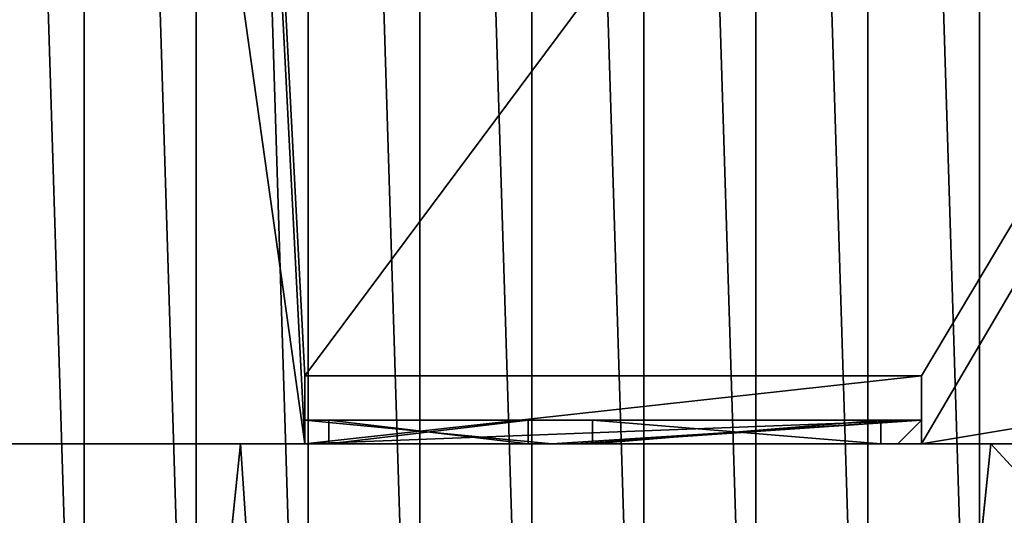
# Model space of a CAD drawing. Extents: x 22936 to 50368, y -4877 to 31080.
# Tile 207 of 256: x 43575 to 43865, y 4223 to 4369. Entities that reach past the tile are written whole.
import ezdxf

# ---------------------------------------------------------------- set-up
doc = ezdxf.new("R2010")
doc.units = 0
for name, color, linetype in [('01_GROS_OEUVRE', 251, 'CONTINUOUS'), ('03_COUVERTURE_BARDAGE', 44, 'CONTINUOUS'), ('04_MENUISERIES_EXT_', 40, 'CONTINUOUS'), ('05_VITRAGES', 40, 'CONTINUOUS'), ('08_AMENAGEMENTS_EXTERIEURS', 253, 'CONTINUOUS')]:
    doc.layers.add(name, color=color, linetype=linetype)

# ---------------------------------------------------------------- blocks, each defined once
blk = doc.blocks.new('GROUPER_15')
at = {"layer": '08_AMENAGEMENTS_EXTERIEURS'}
for p, q in [((1534.5, 1328), (1668.89, 2624.22)), ((1668.89, 2624.22), (1890.06, 2624.22)), ((1890.06, 2624.22), (1755.68, 1328))]:
    blk.add_line(p, q, dxfattribs=at)
mesh = blk.add_polyface(dxfattribs=at)
corners = [(1668.89, 2624.22), (1755.68, 1328), (1534.5, 1328), (1890.06, 2624.22)]
mesh.append_faces([[corners[k] for k in face] for face in [(0, 1, 2), (1, 0, 3)]], dxfattribs={"vtx0": -1})
blk = doc.blocks.new('GROUPER_41')
at = {"layer": '05_VITRAGES'}
for p, q in [((0, 0, 228), (0, 7, 228)), ((0, 7, 228), (58.8, 7, 228)), ((0, 7, 2), (0, 7, 228)), ((0, 0, 2), (0, 7, 2)), ((58.8, 7, 2), (0, 7, 2)), ((58.8, 7, 228), (58.8, 7, 2)), ((58.8, 0, 2), (58.8, 7, 2)), ((58.8, 0, 228), (58.8, 7, 228)), ((162.8, 7, 223), (77.8, 7, 223)), ((77.8, 7, 223), (77.8, 7)), ((77.8, 7), (162.8, 7)), ((77.8, 0, 223), (77.8, 7, 223)), ((77.8, 0), (77.8, 7)), ((162.8, 0), (162.8, 7)), ((162.8, 7), (162.8, 7, 223)), ((162.8, 0, 223), (162.8, 7, 223)), ((0, 0, 228), (58.8, 0, 228)), ((0, 0, 2), (0, 0, 228)), ((58.8, 0, 2), (0, 0, 2)), ((58.8, 0, 228), (58.8, 0, 2)), ((162.8, 0, 223), (77.8, 0, 223)), ((77.8, 0, 223), (77.8, 0)), ((77.8, 0), (162.8, 0)), ((162.8, 0), (162.8, 0, 223))]:
    blk.add_line(p, q, dxfattribs=at)
mesh = blk.add_polyface(dxfattribs=at)
corners = [(58.8, 0, 228), (0, 7, 228), (0, 0, 228), (58.8, 7, 228)]
mesh.append_faces([[corners[k] for k in face] for face in [(0, 1, 2), (1, 0, 3)]], dxfattribs={"vtx0": -1})
mesh = blk.add_polyface(dxfattribs=at)
corners = [(0, 7, 228), (0, 0, 2), (0, 0, 228), (0, 7, 2)]
mesh.append_faces([[corners[k] for k in face] for face in [(0, 1, 2), (1, 0, 3)]], dxfattribs={"vtx0": -1})
mesh = blk.add_polyface(dxfattribs=at)
corners = [(0, 7, 228), (58.8, 7, 2), (0, 7, 2), (58.8, 7, 228)]
mesh.append_faces([[corners[k] for k in face] for face in [(0, 1, 2), (1, 0, 3)]], dxfattribs={"vtx0": -1})
mesh = blk.add_polyface(dxfattribs=at)
corners = [(58.8, 7, 2), (0, 0, 2), (0, 7, 2), (58.8, 0, 2)]
mesh.append_faces([[corners[k] for k in face] for face in [(0, 1, 2), (1, 0, 3)]], dxfattribs={"vtx0": -1})
mesh = blk.add_polyface(dxfattribs=at)
corners = [(58.8, 7, 2), (58.8, 0, 228), (58.8, 0, 2), (58.8, 7, 228)]
mesh.append_faces([[corners[k] for k in face] for face in [(0, 1, 2), (1, 0, 3)]], dxfattribs={"vtx0": -1})
mesh = blk.add_polyface(dxfattribs=at)
corners = [(77.8, 7, 223), (162.8, 7), (77.8, 7), (162.8, 7, 223)]
mesh.append_faces([[corners[k] for k in face] for face in [(0, 1, 2), (1, 0, 3)]], dxfattribs={"vtx0": -1})
mesh = blk.add_polyface(dxfattribs=at)
corners = [(162.8, 0, 223), (77.8, 7, 223), (77.8, 0, 223), (162.8, 7, 223)]
mesh.append_faces([[corners[k] for k in face] for face in [(0, 1, 2), (1, 0, 3)]], dxfattribs={"vtx0": -1})
mesh = blk.add_polyface(dxfattribs=at)
corners = [(77.8, 7, 223), (77.8, 0), (77.8, 0, 223), (77.8, 7)]
mesh.append_faces([[corners[k] for k in face] for face in [(0, 1, 2), (1, 0, 3)]], dxfattribs={"vtx0": -1})
mesh = blk.add_polyface(dxfattribs=at)
corners = [(162.8, 7), (77.8, 0), (77.8, 7), (162.8, 0)]
mesh.append_faces([[corners[k] for k in face] for face in [(0, 1, 2), (1, 0, 3)]], dxfattribs={"vtx0": -1})
mesh = blk.add_polyface(dxfattribs=at)
corners = [(162.8, 7), (162.8, 0, 223), (162.8, 0), (162.8, 7, 223)]
mesh.append_faces([[corners[k] for k in face] for face in [(0, 1, 2), (1, 0, 3)]], dxfattribs={"vtx0": -1})
mesh = blk.add_polyface(dxfattribs=at)
corners = [(58.8, 0, 2), (0, 0, 228), (0, 0, 2), (58.8, 0, 228)]
mesh.append_faces([[corners[k] for k in face] for face in [(0, 1, 2), (1, 0, 3)]], dxfattribs={"vtx0": -1})
mesh = blk.add_polyface(dxfattribs=at)
corners = [(162.8, 0, 223), (77.8, 0), (162.8, 0), (77.8, 0, 223)]
mesh.append_faces([[corners[k] for k in face] for face in [(0, 1, 2), (1, 0, 3)]], dxfattribs={"vtx0": -1})
blk = doc.blocks.new('GROUPER_40')
at = {"layer": '04_MENUISERIES_EXT_'}
for p, q in [((0, 7), (0, 7, 240)), ((0, 7, 240), (181.8, 7, 240)), ((181.8, 7), (0, 7)), ((0, 0, 240), (0, 7, 240)), ((0, 0), (0, 7)), ((7, 0, 233), (7, 7, 233)), ((7, 7, 7), (65.8, 7, 7)), ((65.8, 7, 233), (7, 7, 233)), ((7, 7, 233), (7, 7, 7)), ((7, 0, 7), (7, 7, 7)), ((65.8, 0, 233), (65.8, 7, 233)), ((65.8, 7, 7), (65.8, 7, 233)), ((65.8, 0, 7), (65.8, 7, 7)), ((84.8, 0, 5), (84.8, 7, 5)), ((84.8, 0, 228), (84.8, 7, 228)), ((84.8, 7, 5), (169.8, 7, 5)), ((169.8, 7, 228), (84.8, 7, 228)), ((84.8, 7, 228), (84.8, 7, 5)), ((169.8, 7, 5), (169.8, 7, 228)), ((169.8, 0, 5), (169.8, 7, 5)), ((169.8, 0, 228), (169.8, 7, 228)), ((181.8, 7, 240), (181.8, 7)), ((181.8, 0, 240), (181.8, 7, 240)), ((181.8, 0), (181.8, 7)), ((0, 0), (0, 0, 240)), ((0, 0, 240), (72.8, 0, 240)), ((72.8, 0), (0, 0)), ((7, 0, 7), (65.8, 0, 7)), ((7, 0, 233), (7, 0, 7)), ((65.8, 0, 233), (7, 0, 233)), ((65.8, 0, 7), (65.8, 0, 233)), ((72.8, 0), (72.8, 0, 240)), ((72.8, 0, 240), (181.8, 0, 240)), ((79.8, 0), (72.8, 0)), ((174.8, 0), (79.8, 0)), ((79.8, 0, 233), (79.8, 0)), ((174.8, 0, 233), (79.8, 0, 233)), ((84.8, 0, 5), (169.8, 0, 5)), ((84.8, 0, 228), (84.8, 0, 5)), ((169.8, 0, 228), (84.8, 0, 228)), ((169.8, 0, 5), (169.8, 0, 228)), ((181.8, 0), (174.8, 0)), ((174.8, 0), (174.8, 0, 233)), ((181.8, 0, 240), (181.8, 0))]:
    blk.add_line(p, q, dxfattribs=at)
mesh = blk.add_polyface(dxfattribs=at)
corners = [(84.8, 7, 5), (65.8, 7, 7), (84.8, 7, 228), (7, 7, 7), (65.8, 7, 233), (169.8, 7, 228), (0, 7), (181.8, 7), (0, 7, 240), (7, 7, 233), (169.8, 7, 5), (181.8, 7, 240)]
mesh.append_faces([[corners[k] for k in face] for face in [(0, 1, 2), (1, 0, 3), (2, 4, 5), (6, 3, 7), (3, 8, 9), (9, 8, 4), (7, 10, 11), (10, 7, 0), (11, 4, 8)]], dxfattribs={"vtx0": -1, "vtx1": -1})
mesh.append_faces([[corners[k] for k in face] for face in [(7, 3, 0), (11, 5, 4)]], dxfattribs={"vtx0": -1, "vtx1": -1, "vtx2": -1})
mesh.append_faces([[corners[k] for k in face] for face in [(2, 1, 4), (3, 6, 8), (11, 10, 5)]], dxfattribs={"vtx0": -1, "vtx2": -1})
mesh = blk.add_polyface(dxfattribs=at)
corners = [(0, 7, 240), (0, 0), (0, 0, 240), (0, 7)]
mesh.append_faces([[corners[k] for k in face] for face in [(0, 1, 2), (1, 0, 3)]], dxfattribs={"vtx0": -1})
mesh = blk.add_polyface(dxfattribs=at)
corners = [(72.8, 0, 240), (0, 7, 240), (0, 0, 240), (181.8, 7, 240), (181.8, 0, 240)]
mesh.append_faces([[corners[k] for k in face] for face in [(0, 1, 2), (3, 0, 4)]], dxfattribs={"vtx0": -1})
mesh.append_faces([[corners[k] for k in face] for face in [(1, 0, 3)]], dxfattribs={"vtx0": -1, "vtx1": -1})
mesh = blk.add_polyface(dxfattribs=at)
corners = [(181.8, 7), (0, 0), (0, 7), (72.8, 0), (79.8, 0), (174.8, 0), (181.8, 0)]
mesh.append_faces([[corners[k] for k in face] for face in [(0, 1, 2), (5, 0, 6)]], dxfattribs={"vtx0": -1})
mesh.append_faces([[corners[k] for k in face] for face in [(1, 0, 3), (3, 0, 4), (4, 0, 5)]], dxfattribs={"vtx0": -1, "vtx1": -1})
mesh = blk.add_polyface(dxfattribs=at)
corners = [(65.8, 7, 233), (7, 0, 233), (7, 7, 233), (65.8, 0, 233)]
mesh.append_faces([[corners[k] for k in face] for face in [(0, 1, 2), (1, 0, 3)]], dxfattribs={"vtx0": -1})
mesh = blk.add_polyface(dxfattribs=at)
corners = [(7, 7, 7), (7, 0, 233), (7, 0, 7), (7, 7, 233)]
mesh.append_faces([[corners[k] for k in face] for face in [(0, 1, 2), (1, 0, 3)]], dxfattribs={"vtx0": -1})
mesh = blk.add_polyface(dxfattribs=at)
corners = [(65.8, 0, 7), (7, 7, 7), (7, 0, 7), (65.8, 7, 7)]
mesh.append_faces([[corners[k] for k in face] for face in [(0, 1, 2), (1, 0, 3)]], dxfattribs={"vtx0": -1})
mesh = blk.add_polyface(dxfattribs=at)
corners = [(65.8, 7, 233), (65.8, 0, 7), (65.8, 0, 233), (65.8, 7, 7)]
mesh.append_faces([[corners[k] for k in face] for face in [(0, 1, 2), (1, 0, 3)]], dxfattribs={"vtx0": -1})
mesh = blk.add_polyface(dxfattribs=at)
corners = [(169.8, 0, 5), (84.8, 7, 5), (84.8, 0, 5), (169.8, 7, 5)]
mesh.append_faces([[corners[k] for k in face] for face in [(0, 1, 2), (1, 0, 3)]], dxfattribs={"vtx0": -1})
mesh = blk.add_polyface(dxfattribs=at)
corners = [(169.8, 7, 228), (84.8, 0, 228), (84.8, 7, 228), (169.8, 0, 228)]
mesh.append_faces([[corners[k] for k in face] for face in [(0, 1, 2), (1, 0, 3)]], dxfattribs={"vtx0": -1})
mesh = blk.add_polyface(dxfattribs=at)
corners = [(84.8, 7, 5), (84.8, 0, 228), (84.8, 0, 5), (84.8, 7, 228)]
mesh.append_faces([[corners[k] for k in face] for face in [(0, 1, 2), (1, 0, 3)]], dxfattribs={"vtx0": -1})
mesh = blk.add_polyface(dxfattribs=at)
corners = [(169.8, 7, 228), (169.8, 0, 5), (169.8, 0, 228), (169.8, 7, 5)]
mesh.append_faces([[corners[k] for k in face] for face in [(0, 1, 2), (1, 0, 3)]], dxfattribs={"vtx0": -1})
mesh = blk.add_polyface(dxfattribs=at)
corners = [(181.8, 7), (181.8, 0, 240), (181.8, 0), (181.8, 7, 240)]
mesh.append_faces([[corners[k] for k in face] for face in [(0, 1, 2), (1, 0, 3)]], dxfattribs={"vtx0": -1})
mesh = blk.add_polyface(dxfattribs=at)
corners = [(72.8, 0), (65.8, 0, 7), (0, 0), (72.8, 0, 240), (65.8, 0, 233), (7, 0, 233), (7, 0, 7), (0, 0, 240)]
mesh.append_faces([[corners[k] for k in face] for face in [(0, 1, 2), (1, 3, 4), (4, 3, 5), (2, 6, 7), (6, 2, 1), (7, 5, 3)]], dxfattribs={"vtx0": -1, "vtx1": -1})
mesh.append_faces([[corners[k] for k in face] for face in [(1, 0, 3), (7, 6, 5)]], dxfattribs={"vtx0": -1, "vtx2": -1})
mesh = blk.add_polyface(dxfattribs=at)
corners = [(181.8, 0, 240), (174.8, 0), (181.8, 0), (174.8, 0, 233), (79.8, 0, 233), (72.8, 0), (79.8, 0), (72.8, 0, 240)]
mesh.append_faces([[corners[k] for k in face] for face in [(0, 1, 2), (4, 5, 6)]], dxfattribs={"vtx0": -1})
mesh.append_faces([[corners[k] for k in face] for face in [(1, 0, 3), (3, 0, 4), (5, 4, 7), (7, 4, 0)]], dxfattribs={"vtx0": -1, "vtx1": -1})
mesh = blk.add_polyface(dxfattribs=at)
corners = [(174.8, 0), (169.8, 0, 5), (79.8, 0), (174.8, 0, 233), (169.8, 0, 228), (84.8, 0, 228), (84.8, 0, 5), (79.8, 0, 233)]
mesh.append_faces([[corners[k] for k in face] for face in [(0, 1, 2), (1, 3, 4), (4, 3, 5), (2, 6, 7), (6, 2, 1), (7, 5, 3)]], dxfattribs={"vtx0": -1, "vtx1": -1})
mesh.append_faces([[corners[k] for k in face] for face in [(1, 0, 3), (7, 6, 5)]], dxfattribs={"vtx0": -1, "vtx2": -1})
blk = doc.blocks.new('GROUPER_101')
at = {"layer": '08_AMENAGEMENTS_EXTERIEURS'}
for p, q in [((954.85, 2624.22), (1444.81, 2624.22)), ((1444.81, 2624.22), (1405.92, 2249.09)), ((1665.99, 2624.22), (1628.26, 2260.31)), ((1965.32, 2624.22), (1665.99, 2624.22))]:
    blk.add_line(p, q, dxfattribs=at)
mesh = blk.add_polyface(dxfattribs=at)
corners = [(954.85, 2624.22), (1405.92, 2249.09), (905.45, 2334.4), (1444.81, 2624.22)]
mesh.append_faces([[corners[k] for k in face] for face in [(0, 1, 2), (1, 0, 3)]], dxfattribs={"vtx0": -1})
mesh = blk.add_polyface(dxfattribs=at)
corners = [(1665.99, 2624.22), (2040.98, 2217.52), (1628.26, 2260.31), (1965.32, 2624.22)]
mesh.append_faces([[corners[k] for k in face] for face in [(0, 1, 2), (1, 0, 3)]], dxfattribs={"vtx0": -1})
blk = doc.blocks.new('GROUPER_6')
at = {"layer": '01_GROS_OEUVRE', "color": 7}
for p, q in [((1467.93, 353.81), (1286.13, 353.81)), ((2340.52, 333.81, 290), (777.17, 333.81, 290)), ((1286.13, 333.81), (1062.24, 333.81)), ((1587.93, 333.81), (1467.93, 333.81))]:
    blk.add_line(p, q, dxfattribs=at)
at = {"layer": '01_GROS_OEUVRE'}
for p, q in [((1286.13, 333.81), (1286.13, 353.81)), ((1467.93, 353.81, 240), (1286.13, 353.81, 240)), ((1286.13, 353.81), (1286.13, 353.81, 240)), ((1286.13, 333.81, 240), (1286.13, 353.81, 240)), ((1467.93, 333.81), (1467.93, 353.81)), ((1467.93, 353.81), (1467.93, 353.81, 240)), ((1467.93, 333.81, 240), (1467.93, 353.81, 240)), ((1286.13, 333.81), (1286.13, 333.81, 240)), ((1467.93, 333.81, 240), (1286.13, 333.81, 240)), ((1467.93, 333.81), (1467.93, 333.81, 240))]:
    blk.add_line(p, q, dxfattribs=at)
at = {"layer": '03_COUVERTURE_BARDAGE'}
for p, q in [((1221.02, 1180.39, 1251), (1221.02, 120.7, 983.69)), ((1254.02, 1180.39, 1251), (1254.02, 120.7, 983.69)), ((1287.02, 1180.39, 1251), (1287.02, 120.7, 983.69)), ((1320.02, 1180.39, 1251), (1320.02, 120.7, 983.69)), ((1353.02, 1180.39, 1251), (1353.02, 120.7, 983.69)), ((1386.02, 1180.39, 1251), (1386.02, 120.7, 983.69)), ((1419.02, 1180.39, 1251), (1419.02, 120.7, 983.69)), ((1452.02, 1180.39, 1251), (1452.02, 120.7, 983.69)), ((1485.02, 1180.39, 1251), (1485.02, 120.7, 983.69))]:
    blk.add_line(p, q, dxfattribs=at)
at = {"layer": '01_GROS_OEUVRE'}
mesh = blk.add_polyface(dxfattribs=at)
corners = [(2199.54, 1580.39), (1222.93, 1560.39), (1222.93, 1580.39), (1286.13, 353.81), (1467.93, 353.81), (1467.93, 333.81), (1587.93, 353.81), (2284.7, 353.81), (2282.89, 2069.39), (2448.93, 2069.39), (2284.7, 333.81), (2340.52, 333.81), (2365.4, 447.96), (2432.74, 467.96), (2596.74, 467.96), (3234.93, 2069.39), (2596.74, 447.96), (2622.93, 447.96), (2622.93, 333.81), (2657.93, 353.81), (2657.93, 333.81), (2969.93, 930.81), (2877.93, 353.81), (3234.93, 1580.39), (3366.84, 930.81), (3828.02, 1580.39), (3808.02, 1040.81), (3828.02, 1035.81), (3808.02, 1035.81), (3828.02, 785.81), (3808.02, 780.81), (3808.02, 785.81), (3828.02, 333.81), (2877.93, 333.81), (2969.93, 780.81), (2432.74, 447.96), (1587.93, 333.81), (983.77, 1545.88), (880.44, 353.81), (777.17, 333.81), (1062.24, 353.81), (987.09, 1565.39), (989.65, 1580.39), (1113.93, 1580.39), (1062.24, 333.81), (1113.93, 1560.39), (1286.13, 333.81), (880.44, 333.81)]
mesh.append_faces([[corners[k] for k in face] for face in [(0, 1, 2), (18, 19, 20), (29, 30, 31), (22, 32, 33)]], dxfattribs={"vtx0": -1})
mesh.append_faces([[corners[k] for k in face] for face in [(3, 0, 4), (4, 0, 5), (6, 0, 7), (7, 9, 10), (10, 9, 11), (11, 9, 12), (13, 9, 14), (14, 15, 16), (16, 15, 17), (17, 15, 18), (19, 21, 22), (24, 25, 26), (34, 22, 21), (32, 30, 29), (37, 38, 39), (38, 37, 40), (40, 43, 44), (44, 45, 46), (46, 1, 3)]], dxfattribs={"vtx0": -1, "vtx1": -1})
mesh.append_faces([[corners[k] for k in face] for face in [(1, 0, 3), (5, 0, 6), (12, 9, 13), (18, 15, 19), (19, 15, 21), (32, 22, 34)]], dxfattribs={"vtx0": -1, "vtx1": -1, "vtx2": -1})
mesh.append_faces([[corners[k] for k in face] for face in [(7, 0, 8), (7, 8, 9), (14, 9, 15), (21, 15, 23), (23, 24, 21), (24, 23, 25), (26, 25, 27), (32, 34, 30), (40, 37, 41), (40, 41, 42), (40, 42, 43), (44, 43, 45), (46, 45, 1)]], dxfattribs={"vtx0": -1, "vtx2": -1})
mesh.append_faces([[corners[k] for k in face] for face in [(35, 12, 13), (36, 5, 6), (47, 39, 38)]], dxfattribs={"vtx1": -1})
mesh.append_faces([[corners[k] for k in face] for face in [(27, 28, 26)]], dxfattribs={"vtx2": -1})
mesh = blk.add_polyface(dxfattribs=at)
corners = [(4328.02, 120.7, 926.42), (753.64, 283.81, 968.53), (725.84, 120.7, 926.42), (768.64, 283.81, 968.53), (2967.91, 283.81, 968.53), (3828.02, 283.81, 968.53), (4328.02, 283.81, 968.53), (4328.02, 164.33, 937.68), (906.47, 1180.39, 1200.04), (921.47, 1180.39, 1200.04), (907.24, 1184.9, 1201.2), (922.24, 1184.9, 1201.2)]
mesh.append_faces([[corners[k] for k in face] for face in [(0, 1, 2), (6, 0, 7), (10, 9, 11)]], dxfattribs={"vtx0": -1})
mesh.append_faces([[corners[k] for k in face] for face in [(3, 0, 4), (4, 0, 5), (5, 0, 6), (8, 9, 10)]], dxfattribs={"vtx0": -1, "vtx1": -1})
mesh.append_faces([[corners[k] for k in face] for face in [(1, 0, 3)]], dxfattribs={"vtx0": -1, "vtx1": -1, "vtx2": -1})
mesh.append_faces([[corners[k] for k in face] for face in [(3, 8, 1), (8, 3, 9)]], dxfattribs={"vtx0": -1, "vtx2": -1})
mesh = blk.add_polyface(dxfattribs=at)
corners = [(1188.02, 1180.39, 1251), (1221.02, 120.7, 983.69), (1188.02, 120.7, 983.69), (1221.02, 1180.39, 1251)]
mesh.append_faces([[corners[k] for k in face] for face in [(0, 1, 2), (1, 0, 3)]], dxfattribs={"vtx0": -1})
mesh = blk.add_polyface(dxfattribs=at)
corners = [(1221.02, 1180.39, 1251), (1254.02, 120.7, 983.69), (1221.02, 120.7, 983.69), (1254.02, 1180.39, 1251)]
mesh.append_faces([[corners[k] for k in face] for face in [(0, 1, 2), (1, 0, 3)]], dxfattribs={"vtx0": -1})
mesh = blk.add_polyface(dxfattribs=at)
corners = [(1254.02, 1180.39, 1251), (1287.02, 120.7, 983.69), (1254.02, 120.7, 983.69), (1287.02, 1180.39, 1251)]
mesh.append_faces([[corners[k] for k in face] for face in [(0, 1, 2), (1, 0, 3)]], dxfattribs={"vtx0": -1})
mesh = blk.add_polyface(dxfattribs=at)
corners = [(1287.02, 1180.39, 1251), (1320.02, 120.7, 983.69), (1287.02, 120.7, 983.69), (1320.02, 1180.39, 1251)]
mesh.append_faces([[corners[k] for k in face] for face in [(0, 1, 2), (1, 0, 3)]], dxfattribs={"vtx0": -1})
mesh = blk.add_polyface(dxfattribs=at)
corners = [(1320.02, 1180.39, 1251), (1353.02, 120.7, 983.69), (1320.02, 120.7, 983.69), (1353.02, 1180.39, 1251)]
mesh.append_faces([[corners[k] for k in face] for face in [(0, 1, 2), (1, 0, 3)]], dxfattribs={"vtx0": -1})
mesh = blk.add_polyface(dxfattribs=at)
corners = [(1353.02, 1180.39, 1251), (1386.02, 120.7, 983.69), (1353.02, 120.7, 983.69), (1386.02, 1180.39, 1251)]
mesh.append_faces([[corners[k] for k in face] for face in [(0, 1, 2), (1, 0, 3)]], dxfattribs={"vtx0": -1})
mesh = blk.add_polyface(dxfattribs=at)
corners = [(1386.02, 1180.39, 1251), (1419.02, 120.7, 983.69), (1386.02, 120.7, 983.69), (1419.02, 1180.39, 1251)]
mesh.append_faces([[corners[k] for k in face] for face in [(0, 1, 2), (1, 0, 3)]], dxfattribs={"vtx0": -1})
mesh = blk.add_polyface(dxfattribs=at)
corners = [(1419.02, 1180.39, 1251), (1452.02, 120.7, 983.69), (1419.02, 120.7, 983.69), (1452.02, 1180.39, 1251)]
mesh.append_faces([[corners[k] for k in face] for face in [(0, 1, 2), (1, 0, 3)]], dxfattribs={"vtx0": -1})
mesh = blk.add_polyface(dxfattribs=at)
corners = [(1452.02, 1180.39, 1251), (1485.02, 120.7, 983.69), (1452.02, 120.7, 983.69), (1485.02, 1180.39, 1251)]
mesh.append_faces([[corners[k] for k in face] for face in [(0, 1, 2), (1, 0, 3)]], dxfattribs={"vtx0": -1})
mesh = blk.add_polyface(dxfattribs=at)
corners = [(1485.02, 1180.39, 1251), (1518.02, 120.7, 983.69), (1485.02, 120.7, 983.69), (1518.02, 1180.39, 1251)]
mesh.append_faces([[corners[k] for k in face] for face in [(0, 1, 2), (1, 0, 3)]], dxfattribs={"vtx0": -1})
at = {"layer": '01_GROS_OEUVRE', "color": 7}
mesh = blk.add_polyface(dxfattribs=at)
corners = [(777.17, 333.81, 290), (802.15, 272.1, 290), (767.65, 277.98, 290), (2340.52, 333.81, 290), (1537.01, 268.57, 290), (1516.84, 150.28, 290), (2251.16, 268.57, 290), (2231, 150.28, 290), (2945.15, 150.28, 290), (2365.4, 447.96, 290), (2622.93, 333.81, 290), (2622.93, 447.96, 290), (2967.91, 283.81, 290), (3828.02, 333.81, 290), (3793.02, 283.81, 290), (3828.02, 283.81, 290)]
mesh.append_faces([[corners[k] for k in face] for face in [(0, 1, 2), (1, 4, 5), (4, 6, 7), (10, 9, 11), (14, 13, 15)]], dxfattribs={"vtx0": -1, "color": 7})
mesh.append_faces([[corners[k] for k in face] for face in [(6, 3, 8), (8, 10, 12), (12, 13, 14)]], dxfattribs={"vtx0": -1, "vtx1": -1, "color": 7})
mesh.append_faces([[corners[k] for k in face] for face in [(1, 3, 4), (4, 3, 6), (8, 9, 10)]], dxfattribs={"vtx0": -1, "vtx1": -1, "vtx2": -1, "color": 7})
mesh.append_faces([[corners[k] for k in face] for face in [(1, 0, 3), (8, 3, 9), (12, 10, 13)]], dxfattribs={"vtx0": -1, "vtx2": -1, "color": 7})
at = {"layer": '01_GROS_OEUVRE', "color": 251}
mesh = blk.add_polyface(dxfattribs=at)
corners = [(1467.93, 353.81, 240), (1286.13, 353.81), (1467.93, 353.81), (1286.13, 353.81, 240)]
mesh.append_faces([[corners[k] for k in face] for face in [(0, 1, 2), (1, 0, 3)]], dxfattribs={"vtx0": -1, "color": 251})
mesh = blk.add_polyface(dxfattribs=at)
corners = [(1467.93, 353.81, 240), (1286.13, 333.81, 240), (1286.13, 353.81, 240), (1467.93, 333.81, 240)]
mesh.append_faces([[corners[k] for k in face] for face in [(0, 1, 2), (1, 0, 3)]], dxfattribs={"vtx0": -1, "color": 251})
mesh = blk.add_polyface(dxfattribs=at)
corners = [(1286.13, 353.81), (1286.13, 333.81, 240), (1286.13, 333.81), (1286.13, 353.81, 240)]
mesh.append_faces([[corners[k] for k in face] for face in [(0, 1, 2), (1, 0, 3)]], dxfattribs={"vtx0": -1, "color": 251})
mesh = blk.add_polyface(dxfattribs=at)
corners = [(1467.93, 353.81, 240), (1467.93, 333.81), (1467.93, 333.81, 240), (1467.93, 353.81)]
mesh.append_faces([[corners[k] for k in face] for face in [(0, 1, 2), (1, 0, 3)]], dxfattribs={"vtx0": -1, "color": 251})
at = {"layer": '01_GROS_OEUVRE', "color": 250}
mesh = blk.add_polyface(dxfattribs=at)
corners = [(2340.52, 333.81, 290), (2284.7, 333.81), (2340.52, 333.81), (2284.7, 333.81, 240), (1587.93, 333.81, 240), (1467.93, 333.81, 240), (1286.13, 333.81, 240), (1062.24, 333.81, 240), (880.44, 333.81, 240), (777.17, 333.81, 290), (777.17, 333.81), (880.44, 333.81), (1062.24, 333.81), (1286.13, 333.81), (1467.93, 333.81), (1587.93, 333.81)]
mesh.append_faces([[corners[k] for k in face] for face in [(0, 1, 2), (8, 10, 11), (6, 12, 13), (4, 14, 15)]], dxfattribs={"vtx0": -1, "color": 250})
mesh.append_faces([[corners[k] for k in face] for face in [(1, 0, 3), (3, 0, 4), (5, 0, 6), (7, 0, 8), (10, 8, 9), (12, 6, 7), (14, 4, 5)]], dxfattribs={"vtx0": -1, "vtx1": -1, "color": 250})
mesh.append_faces([[corners[k] for k in face] for face in [(4, 0, 5), (6, 0, 7)]], dxfattribs={"vtx0": -1, "vtx1": -1, "vtx2": -1, "color": 250})
mesh.append_faces([[corners[k] for k in face] for face in [(8, 0, 9)]], dxfattribs={"vtx0": -1, "vtx2": -1, "color": 250})

msp = doc.modelspace()

# ---------------------------------------------------------------- block references
at = {"layer": '01_GROS_OEUVRE', "color": 251}
msp.add_blockref('GROUPER_6', (42373.17, 3910.33), dxfattribs=at)
at = {"layer": '04_MENUISERIES_EXT_', "color": 251}
msp.add_blockref('GROUPER_40', (43659.3, 4244.14), dxfattribs=at)
at = {"layer": '05_VITRAGES', "color": 8}
msp.add_blockref('GROUPER_41', (43666.3, 4244.14, 5), dxfattribs=at)
at = {"layer": '08_AMENAGEMENTS_EXTERIEURS', "color": 254}
for name, p in [('GROUPER_15', (41971.41, 1619.93)), ('GROUPER_101', (42195.48, 1619.93))]:
    msp.add_blockref(name, p, dxfattribs=at)

doc.saveas('drawing.dxf')
